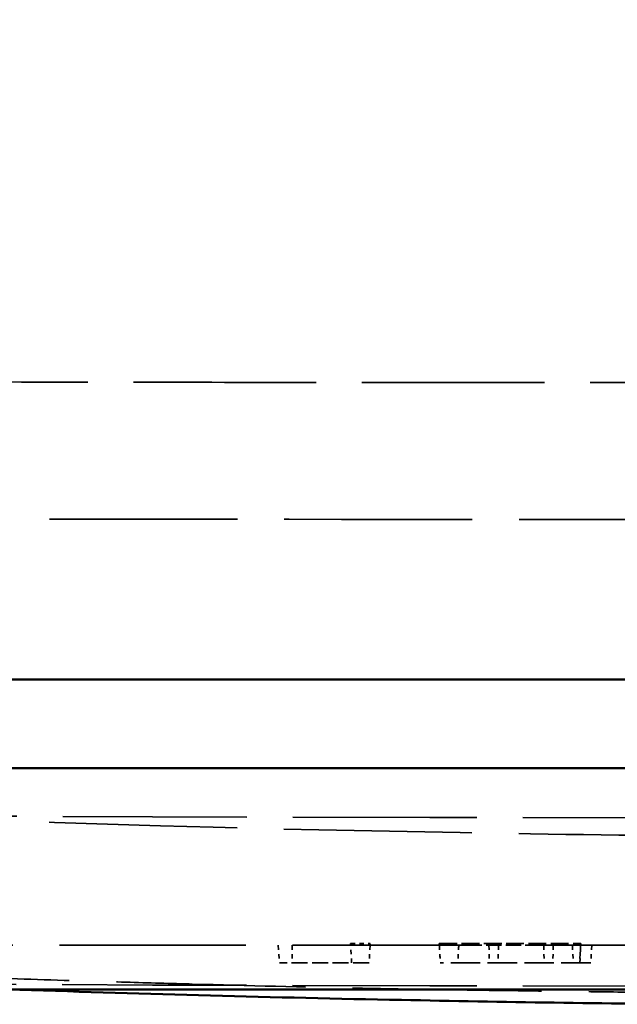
# Model space of a CAD drawing. Header units: millimetres. Extents: x 3367 to 6255, y 2001 to 4216.
# Tile 60 of 256: x 4297 to 4311, y 2094 to 2117. Entities that reach past the tile are written whole.
import ezdxf

# ---------------------------------------------------------------- set-up
doc = ezdxf.new("R2010")
doc.units = ezdxf.units.MM
doc.linetypes.add('DASHED', pattern=[0.2067, 0.1654, -0.0413])
for name, color, linetype, lineweight in [('Sichtbare Kanten(DIN)', 7, 'Continuous', 50), ('Sichtbare tangentiale Kanten(DIN)', 7, 'Continuous', 50), ('Verdeckte Kanten(DIN)', 7, 'DASHED', 35), ('Verdeckte tangentiale Kanten(DIN)', 7, 'DASHED', 35)]:
    doc.layers.add(name, color=color, linetype=linetype, lineweight=lineweight)

msp = doc.modelspace()

# ---------------------------------------------------------------- linework, layer by layer
at = {"layer": 'Sichtbare Kanten(DIN)'}
for p, q in [((3666.33356, 2099.68855), (4958.86086, 2099.68855)), ((4958.86086, 2094.68855), (3666.33356, 2094.68855))]:
    msp.add_line(p, q, dxfattribs=at)
msp.add_open_spline([(4312.59721, 2094.35608), (4310.30033, 2094.37059), (4308.0017, 2094.40993), (4302.8354, 2094.5092), (4299.96465, 2094.58879), (4297.09592, 2094.6847)], degree=3, knots=[0, 0, 0, 0, 0.68956157, 0.68956157, 1.55168757, 1.55168757, 1.55168757, 1.55168757], dxfattribs=at)
at = {"layer": 'Sichtbare tangentiale Kanten(DIN)'}
msp.add_line((4958.86086, 2101.68855), (3666.33356, 2101.68855), dxfattribs=at)
at = {"layer": 'Verdeckte Kanten(DIN)', "ltscale": 25.41519}
msp.add_line((4958.86086, 2095.68855), (4289.06258, 2095.68855), dxfattribs=at)
at = {"layer": 'Verdeckte Kanten(DIN)', "ltscale": 0.305477}
for p, q in [((4302.92676, 2095.68855), (4302.95641, 2095.28857)), ((4303.23809, 2095.68855), (4303.23787, 2095.28857))]:
    msp.add_line(p, q, dxfattribs=at)
at = {"layer": 'Verdeckte Kanten(DIN)', "ltscale": 0.335943}
msp.add_line((4304.55895, 2095.72636), (4305.00002, 2095.72636), dxfattribs=at)
at = {"layer": 'Verdeckte Kanten(DIN)', "ltscale": 0.513345}
msp.add_line((4304.56093, 2095.68855), (4304.55895, 2095.72636), dxfattribs=at)
at = {"layer": 'Verdeckte Kanten(DIN)', "ltscale": 0.307536}
for p, q in [((4304.5819, 2095.28857), (4304.56093, 2095.68855)), ((4304.99804, 2095.68855), (4304.97708, 2095.28857))]:
    msp.add_line(p, q, dxfattribs=at)
at = {"layer": 'Verdeckte Kanten(DIN)', "ltscale": 2.432614}
msp.add_line((4306.55891, 2095.72636), (4309.75196, 2095.72636), dxfattribs=at)
at = {"layer": 'Verdeckte Kanten(DIN)', "ltscale": 0.305059}
for p, q in [((4306.56089, 2095.68855), (4306.58186, 2095.28857)), ((4306.998, 2095.68855), (4306.97704, 2095.28857)), ((4309.56066, 2095.68855), (4309.58162, 2095.28857)), ((4309.99767, 2095.68855), (4309.97671, 2095.28857))]:
    msp.add_line(p, q, dxfattribs=at)
at = {"layer": 'Verdeckte Kanten(DIN)', "ltscale": 0.175925}
msp.add_line((4306.99823, 2095.693), (4306.998, 2095.68855), dxfattribs=at)
at = {"layer": 'Verdeckte Kanten(DIN)', "ltscale": 2.095243}
msp.add_line((4309.74847, 2095.693), (4306.99823, 2095.693), dxfattribs=at)
at = {"layer": 'Verdeckte Kanten(DIN)', "ltscale": 0.308871}
msp.add_line((4309.74847, 2095.693), (4309.72736, 2095.28857), dxfattribs=at)
at = {"layer": 'Verdeckte Kanten(DIN)', "ltscale": 0.334364}
msp.add_line((4309.72893, 2095.28857), (4309.75196, 2095.72636), dxfattribs=at)
at = {"layer": 'Verdeckte Kanten(DIN)', "ltscale": 2.193083}
msp.add_line((4304.97708, 2095.28857), (4302.95641, 2095.28857), dxfattribs=at)
at = {"layer": 'Verdeckte Kanten(DIN)', "ltscale": 0.513345}
msp.add_ellipse((4305.31249, 2101.68855), major_axis=(-0.31445, -6), ratio=0.00001, start_param=6.17520539, end_param=6.28755052, dxfattribs=at)
at = {"layer": 'Verdeckte Kanten(DIN)', "ltscale": 0.513352}
msp.add_ellipse((4306.24645, 2101.68855), major_axis=(0.31445, -6), ratio=0.00001, start_param=0.00004324, end_param=0.11236373, dxfattribs=at)
at = {"layer": 'Verdeckte Kanten(DIN)', "ltscale": 0.337335}
msp.add_ellipse((4310.06177, 2101.68855), major_axis=(-0.31445, -6), ratio=0.00394114, start_param=0.03871323, end_param=0.1125273, dxfattribs=at)
at = {"layer": 'Verdeckte Kanten(DIN)', "ltscale": 25.642637}
msp.add_open_spline([(4312.5971, 2098.1562), (4310.47562, 2098.17023), (4308.35196, 2098.20751), (4299.87052, 2098.35758), (4293.50929, 2098.58751), (4267.9609, 2099.92568), (4248.72377, 2102.05249), (4214.64207, 2107.97122), (4199.50778, 2111.37157), (4166.42358, 2120.31152), (4148.55174, 2126.17682), (4113.29811, 2139.60961), (4095.57278, 2147.43944), (4066.249, 2161.96722), (4054.39535, 2168.37878), (4031.76612, 2181.45056), (4021.16961, 2187.96861), (3996.31984, 2204.27888), (3982.11197, 2214.41956), (3954.90503, 2235.53697), (3942.07467, 2246.36376), (3916.41751, 2269.6384), (3902.00159, 2283.83248), (3886.16734, 2301.1967), (3883.61221, 2304.05167), (3880.12061, 2308.02886), (3879.15722, 2309.13489), (3877.1714, 2311.43356), (3876.16017, 2312.61247), (3874.06144, 2315.08001), (3872.94687, 2316.4023), (3868.52286, 2321.69835), (3865.25764, 2325.71409), (3860.92739, 2331.18238), (3859.82909, 2332.58196), (3858.32843, 2334.51149), (3857.92006, 2335.03835), (3857.20794, 2335.96016), (3856.90168, 2336.35761), (3856.55316, 2336.81102), (3856.50426, 2336.87466), (3856.44323, 2336.95412), (3856.42931, 2336.97224), (3856.40905, 2336.99864), (3856.40197, 2337.00785), (3856.39305, 2337.01948), (3856.39029, 2337.02307), (3856.38765, 2337.0265), (3856.38702, 2337.02732), (3856.38657, 2337.02791), (3856.3865, 2337.02801), (3856.3865, 2337.02801), (3856.38664, 2337.02782), (3856.38739, 2337.02684), (3856.38829, 2337.02566), (3856.39142, 2337.02159), (3856.39414, 2337.01805), (3856.40016, 2337.01021), (3856.40356, 2337.00578), (3856.40707, 2337.00121)], degree=3, knots=[0, 0, 0, 0, 0.63691716, 0.63691716, 2.54793598, 2.54793598, 8.3149224, 8.3149224, 13.02241056, 13.02241056, 18.81131849, 18.81131849, 24.82102753, 24.82102753, 29.67030323, 29.67030323, 34.24791234, 34.24791234, 40.18773727, 40.18773727, 46.29075213, 46.29075213, 53.00413065, 53.00413065, 54.23911989, 54.23911989, 54.78052332, 54.78052332, 55.24267804, 55.24267804, 55.76384774, 55.76384774, 57.3269242, 57.3269242, 57.86177304, 57.86177304, 58.06234576, 58.06234576, 58.21284174, 58.21284174, 58.23734913, 58.23734913, 58.24464832, 58.24464832, 58.24865176, 58.24865176, 58.25066675, 58.25066675, 58.25160358, 58.25160358, 58.25204807, 58.25204807, 58.25265644, 58.25265644, 58.25375055, 58.25375055, 58.25566711, 58.25566711, 58.25771384, 58.25771384, 58.25771384, 58.25771384], dxfattribs=at)
at = {"layer": 'Verdeckte Kanten(DIN)', "ltscale": 25.103987}
msp.add_open_spline([(4312.59721, 2098.56433), (4279.25589, 2098.56956), (4245.89317, 2098.99585), (4174.25718, 2102.72309), (4135.84106, 2106.67163), (4072.90981, 2116.82062), (4047.85612, 2121.92692), (4011.97265, 2127.35911), (3999.00704, 2128.9193), (3969.02085, 2131.85266), (3951.9125, 2133.08892), (3921.87244, 2135.55056), (3908.91826, 2136.83842), (3896.08478, 2137.79138)], degree=3, knots=[0, 0, 0, 0, 10.00241376, 10.00241376, 21.51990556, 21.51990556, 29.23057176, 29.23057176, 33.48988155, 33.48988155, 38.76581664, 38.76581664, 42.75839577, 42.75839577, 42.75839577, 42.75839577], dxfattribs=at)
at = {"layer": 'Verdeckte Kanten(DIN)', "ltscale": 25.121223}
msp.add_open_spline([(4312.59739, 2094.76428), (4279.25638, 2094.78114), (4245.89416, 2095.19553), (4173.93731, 2098.92882), (4135.20423, 2102.91438), (4071.72098, 2113.17005), (4046.47728, 2118.32681), (4010.42801, 2123.72967), (3997.45596, 2125.26778), (3967.66821, 2128.14716), (3950.77654, 2129.36581), (3921.1656, 2131.79846), (3908.42792, 2133.06464), (3895.80512, 2134.00167)], degree=3, knots=[0, 0, 0, 0, 10.00231367, 10.00231367, 21.61612823, 21.61612823, 29.39778393, 29.39778393, 33.65168507, 33.65168507, 38.85957287, 38.85957287, 42.78672901, 42.78672901, 42.78672901, 42.78672901], dxfattribs=at)
at = {"layer": 'Verdeckte Kanten(DIN)', "ltscale": 0.305498}
msp.add_open_spline([(4306.56138, 2095.68855), (4306.56494, 2095.62189), (4306.56851, 2095.55522), (4306.57567, 2095.42189), (4306.57926, 2095.35523), (4306.58286, 2095.28857)], degree=3, knots=[0.0000009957, 0.0000009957, 0.0000009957, 0.0000009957, 0.0200563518, 0.0200563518, 0.0401115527, 0.0401115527, 0.0401115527, 0.0401115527], dxfattribs=at)
at = {"layer": 'Verdeckte Kanten(DIN)', "ltscale": 0.30545}
msp.add_open_spline([(4306.99864, 2095.68855), (4306.99523, 2095.62189), (4306.99183, 2095.55522), (4306.98507, 2095.4219), (4306.9817, 2095.35523), (4306.97834, 2095.28857)], degree=3, knots=[-0.0401050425, -0.0401050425, -0.0401050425, -0.0401050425, -0.0200531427, -0.0200531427, -0.0000010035, -0.0000010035, -0.0000010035, -0.0000010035], dxfattribs=at)
at = {"layer": 'Verdeckte Kanten(DIN)', "ltscale": 0.050611}
msp.add_open_spline([(4306.58286, 2095.28857), (4306.58219, 2095.28857), (4306.58186, 2095.28857), (4306.58186, 2095.28857)], degree=3, dxfattribs=at)
at = {"layer": 'Verdeckte Kanten(DIN)', "ltscale": 4.019485}
msp.add_open_spline([(4309.97687, 2095.28857), (4309.97691, 2095.28857), (4309.96047, 2095.28857), (4309.87192, 2095.28857), (4309.77678, 2095.28857), (4309.49133, 2095.28857), (4309.31153, 2095.28857), (4308.99778, 2095.28857), (4308.78831, 2095.28857), (4308.30983, 2095.28857), (4308.08723, 2095.28857), (4307.65691, 2095.28857), (4307.45874, 2095.28857), (4307.15271, 2095.28857), (4306.97491, 2095.28857), (4306.75262, 2095.28857), (4306.69336, 2095.28857), (4306.61042, 2095.28857), (4306.58736, 2095.28857), (4306.58286, 2095.28857)], degree=3, knots=[-0.876552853, -0.876552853, -0.876552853, -0.876552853, -0.801229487, -0.801229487, -0.684723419, -0.684723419, -0.544281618, -0.544281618, -0.404844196, -0.404844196, -0.28983363, -0.28983363, -0.171759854, -0.171759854, -0.087153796, -0.087153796, -0.043687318, -0.043687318, -0.000004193, -0.000004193, -0.000004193, -0.000004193], dxfattribs=at)
at = {"layer": 'Verdeckte tangentiale Kanten(DIN)', "ltscale": 0.305059}
for p, q in [((4307.67938, 2095.68855), (4307.68977, 2095.28857)), ((4307.89612, 2095.68855), (4307.88572, 2095.28857)), ((4308.91489, 2095.68855), (4308.92533, 2095.28857)), ((4309.13159, 2095.68855), (4309.12127, 2095.28857))]:
    msp.add_line(p, q, dxfattribs=at)
at = {"layer": 'Verdeckte tangentiale Kanten(DIN)', "ltscale": 25.78241}
msp.add_open_spline([(3925.21184, 2274.94524), (3929.98487, 2269.85745), (3934.83142, 2264.83863), (3939.75495, 2259.89343), (3940.09892, 2259.54795), (3940.44326, 2259.20283), (3940.78798, 2258.85807), (3947.19755, 2252.44771), (3953.73724, 2246.16206), (3960.40486, 2240.01784), (3960.69239, 2239.75288), (3960.98017, 2239.48818), (3961.26818, 2239.22374), (3964.22516, 2236.50879), (3967.20721, 2233.82171), (3970.21431, 2231.16353), (3974.30961, 2227.54343), (3978.45099, 2223.97727), (3982.63905, 2220.46717), (3985.74114, 2217.86724), (3988.86884, 2215.29808), (3992.02214, 2212.76062), (3992.76662, 2212.16154), (3993.51252, 2211.56423), (3994.25986, 2210.9687), (3997.76609, 2208.17467), (4001.3038, 2205.41978), (4004.87266, 2202.70566), (4009.63615, 2199.08302), (4014.45513, 2195.53302), (4019.32838, 2192.05928), (4022.17582, 2190.02957), (4025.04176, 2188.02591), (4027.92604, 2186.04898), (4033.67631, 2182.10764), (4039.49942, 2178.27257), (4045.39301, 2174.54892), (4046.79052, 2173.66596), (4048.19198, 2172.78927), (4049.59737, 2171.91891), (4050.31109, 2171.47691), (4051.02583, 2171.03653), (4051.74157, 2170.59781), (4058.54131, 2166.42978), (4065.43211, 2162.41011), (4072.40893, 2158.54579), (4073.68522, 2157.83888), (4074.96438, 2157.13717), (4076.24639, 2156.4407), (4084.16267, 2152.14008), (4092.18757, 2148.03927), (4100.31245, 2144.14648), (4100.65817, 2143.98084), (4101.00408, 2143.81557), (4101.35017, 2143.65068), (4109.77802, 2139.6353), (4118.31277, 2135.84365), (4126.94103, 2132.28107), (4127.63369, 2131.99507), (4128.32696, 2131.71055), (4129.02083, 2131.42751), (4133.86735, 2129.4505), (4138.74294, 2127.54567), (4143.64596, 2125.71396), (4146.71525, 2124.56731), (4149.7953, 2123.44931), (4152.88553, 2122.36027), (4154.73182, 2121.70961), (4156.58175, 2121.06928), (4158.43524, 2120.4394), (4160.93377, 2119.59032), (4163.43874, 2118.76023), (4165.94994, 2117.9494), (4168.41958, 2117.152), (4170.89524, 2116.37323), (4173.37669, 2115.61339), (4173.68437, 2115.51918), (4173.99213, 2115.42526), (4174.29999, 2115.33163), (4175.88328, 2114.8501), (4177.46893, 2114.37628), (4179.05685, 2113.91025), (4181.24117, 2113.26919), (4183.42979, 2112.64289), (4185.6226, 2112.03156), (4186.56751, 2111.76813), (4187.51321, 2111.50748), (4188.45966, 2111.24963), (4193.50968, 2109.87383), (4198.58144, 2108.57778), (4203.673, 2107.36465), (4204.23453, 2107.23085), (4204.79631, 2107.09807), (4205.35833, 2106.9663), (4209.74086, 2105.93875), (4214.13782, 2104.97281), (4218.54781, 2104.07048), (4218.70007, 2104.03933), (4218.85235, 2104.00825), (4219.00464, 2103.97725), (4223.25036, 2103.11295), (4227.50813, 2102.30765), (4231.77646, 2101.56294), (4232.66431, 2101.40803), (4233.55262, 2101.25574), (4234.44138, 2101.10608), (4236.87047, 2100.69705), (4239.303, 2100.30766), (4241.73837, 2099.93816), (4243.40348, 2099.68553), (4245.06991, 2099.4422), (4246.73774, 2099.20818), (4247.81379, 2099.0572), (4248.89041, 2098.91009), (4249.9675, 2098.76688), (4250.5623, 2098.6878), (4251.15726, 2098.6099), (4251.75237, 2098.53319), (4253.75285, 2098.27531), (4255.75499, 2098.03083), (4257.75871, 2097.79972), (4257.99443, 2097.77253), (4258.23018, 2097.74553), (4258.46594, 2097.71871), (4260.83041, 2097.44975), (4263.19702, 2097.1994), (4265.56541, 2096.96739), (4267.70825, 2096.75748), (4269.85253, 2096.56259), (4271.9981, 2096.38251), (4272.4604, 2096.34371), (4272.92276, 2096.3056), (4273.38518, 2096.26817), (4275.9937, 2096.05704), (4278.60399, 2095.86767), (4281.21564, 2095.6994), (4282.69349, 2095.60418), (4284.17164, 2095.51573), (4285.6503, 2095.43391), (4286.78468, 2095.37115), (4287.91936, 2095.3123), (4289.05411, 2095.25714), (4290.19866, 2095.20151), (4291.34341, 2095.14963), (4292.48827, 2095.1013), (4292.65076, 2095.09444), (4292.81325, 2095.08765), (4292.97575, 2095.08093), (4293.95007, 2095.04068), (4294.92423, 2095.00311), (4295.89891, 2094.96886), (4296.2321, 2094.95715), (4296.56535, 2094.94582), (4296.89851, 2094.93483), (4297.69868, 2094.90843), (4298.49987, 2094.88388), (4299.29991, 2094.86042), (4299.80748, 2094.84553), (4300.31457, 2094.83108), (4300.8223, 2094.817), (4300.87698, 2094.81548), (4300.93166, 2094.81397), (4300.98635, 2094.81246), (4302.23965, 2094.77789), (4303.49308, 2094.74562), (4304.7466, 2094.71958), (4305.17694, 2094.71064), (4305.60709, 2094.70244), (4306.03739, 2094.69514), (4306.91519, 2094.68025), (4307.79365, 2094.66912), (4308.67165, 2094.658), (4308.90144, 2094.65509), (4309.13158, 2094.65217), (4309.36149, 2094.64918), (4309.90716, 2094.6421), (4310.45161, 2094.63462), (4310.99709, 2094.62715), (4311.09421, 2094.62583), (4311.19136, 2094.6245), (4311.28846, 2094.6232), (4311.7246, 2094.61736), (4312.16076, 2094.6121), (4312.59693, 2094.60994)], degree=3, knots=[0, 0, 0, 0, 0.04760749, 0.04760749, 0.04760749, 0.05093346, 0.05093346, 0.05093346, 0.11277512, 0.11277512, 0.11277512, 0.11544198, 0.11544198, 0.11544198, 0.14282248, 0.14282248, 0.14282248, 0.18011127, 0.18011127, 0.18011127, 0.2077311, 0.2077311, 0.2077311, 0.21425199, 0.21425199, 0.21425199, 0.24484587, 0.24484587, 0.24484587, 0.28568071, 0.28568071, 0.28568071, 0.30954043, 0.30954043, 0.30954043, 0.3571087, 0.3571087, 0.3571087, 0.36838819, 0.36838819, 0.36838819, 0.37411644, 0.37411644, 0.37411644, 0.42853606, 0.42853606, 0.42853606, 0.43849117, 0.43849117, 0.43849117, 0.49996292, 0.49996292, 0.49996292, 0.50257863, 0.50257863, 0.50257863, 0.56627611, 0.56627611, 0.56627611, 0.57138966, 0.57138966, 0.57138966, 0.6071069, 0.6071069, 0.6071069, 0.62946586, 0.62946586, 0.62946586, 0.64282446, 0.64282446, 0.64282446, 0.66083206, 0.66083206, 0.66083206, 0.67854156, 0.67854156, 0.67854156, 0.68073737, 0.68073737, 0.68073737, 0.69203031, 0.69203031, 0.69203031, 0.70756474, 0.70756474, 0.70756474, 0.71425875, 0.71425875, 0.71425875, 0.74997596, 0.74997596, 0.74997596, 0.75391512, 0.75391512, 0.75391512, 0.78463225, 0.78463225, 0.78463225, 0.78569279, 0.78569279, 0.78569279, 0.81525968, 0.81525968, 0.81525968, 0.82140986, 0.82140986, 0.82140986, 0.83821903, 0.83821903, 0.83821903, 0.84971175, 0.84971175, 0.84971175, 0.85712659, 0.85712659, 0.85712659, 0.86122128, 0.86122128, 0.86122128, 0.87498572, 0.87498572, 0.87498572, 0.87660502, 0.87660502, 0.87660502, 0.89284473, 0.89284473, 0.89284473, 0.90753784, 0.90753784, 0.90753784, 0.91070375, 0.91070375, 0.91070375, 0.92856307, 0.92856307, 0.92856307, 0.9386691, 0.9386691, 0.9386691, 0.94642205, 0.94642205, 0.94642205, 0.95424196, 0.95424196, 0.95424196, 0.95535184, 0.95535184, 0.95535184, 0.96200649, 0.96200649, 0.96200649, 0.96428135, 0.96428135, 0.96428135, 0.96974488, 0.96974488, 0.96974488, 0.97321104, 0.97321104, 0.97321104, 0.97358435, 0.97358435, 0.97358435, 0.98214064, 0.98214064, 0.98214064, 0.98507805, 0.98507805, 0.98507805, 0.99107027, 0.99107027, 0.99107027, 0.9926386, 0.9926386, 0.9926386, 0.99636074, 0.99636074, 0.99636074, 0.99702342, 0.99702342, 0.99702342, 1, 1, 1, 1], dxfattribs=at)
at = {"layer": 'Verdeckte tangentiale Kanten(DIN)', "ltscale": 25.616146}
msp.add_open_spline([(4312.59636, 2105.29683), (4306.3156, 2105.2976), (4287.47329, 2105.30614), (4249.76047, 2105.57011), (4208.88472, 2106.90636), (4171.21418, 2109.81048), (4143.02387, 2113.02636), (4114.98096, 2117.4681), (4087.17908, 2123.30417), (4059.73178, 2130.67104), (4037.25811, 2138.1666), (4019.58755, 2144.99861), (4006.50178, 2150.54159), (3993.60024, 2156.50027), (3980.89881, 2162.87155), (3970.48723, 2168.51091), (3962.26691, 2173.21292), (3956.16019, 2176.83675), (3950.11062, 2180.55462), (3944.11639, 2184.36145), (3939.16748, 2187.60576), (3935.56192, 2190.01783), (3933.60376, 2191.34338), (3932.62608, 2192.00739), (3932.3007, 2192.22947)], degree=3, knots=[0, 0, 0, 0, 0.0474512, 0.1423536, 0.28492535, 0.35630936, 0.42774738, 0.49922716, 0.57073693, 0.64226822, 0.71381544, 0.74959719, 0.78538092, 0.82116384, 0.85694457, 0.89271943, 0.91060599, 0.92848923, 0.94636556, 0.96425037, 0.98213527, 0.99107117, 0.99702372, 1, 1, 1, 1], dxfattribs=at)
at = {"layer": 'Verdeckte tangentiale Kanten(DIN)', "ltscale": 24.917496}
msp.add_open_spline([(4021.0403, 2147.68715), (4026.23444, 2145.60689), (4031.45933, 2143.60196), (4036.71354, 2141.67271), (4041.99534, 2139.81894), (4047.30269, 2138.03971), (4087.61613, 2125.1371), (4129.20006, 2116.4271), (4165.72993, 2111.76936), (4202.53251, 2109.47985), (4239.17904, 2108.47191), (4275.88812, 2108.38791), (4312.59721, 2108.38701)], degree=7, knots=[0.250953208, 0.250953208, 0.250953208, 0.250953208, 0.250953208, 0.250953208, 0.250953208, 0.250953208, 0.35, 0.35, 0.35, 0.35, 0.35, 1, 1, 1, 1, 1, 1, 1, 1], dxfattribs=at)

doc.saveas('drawing.dxf')
